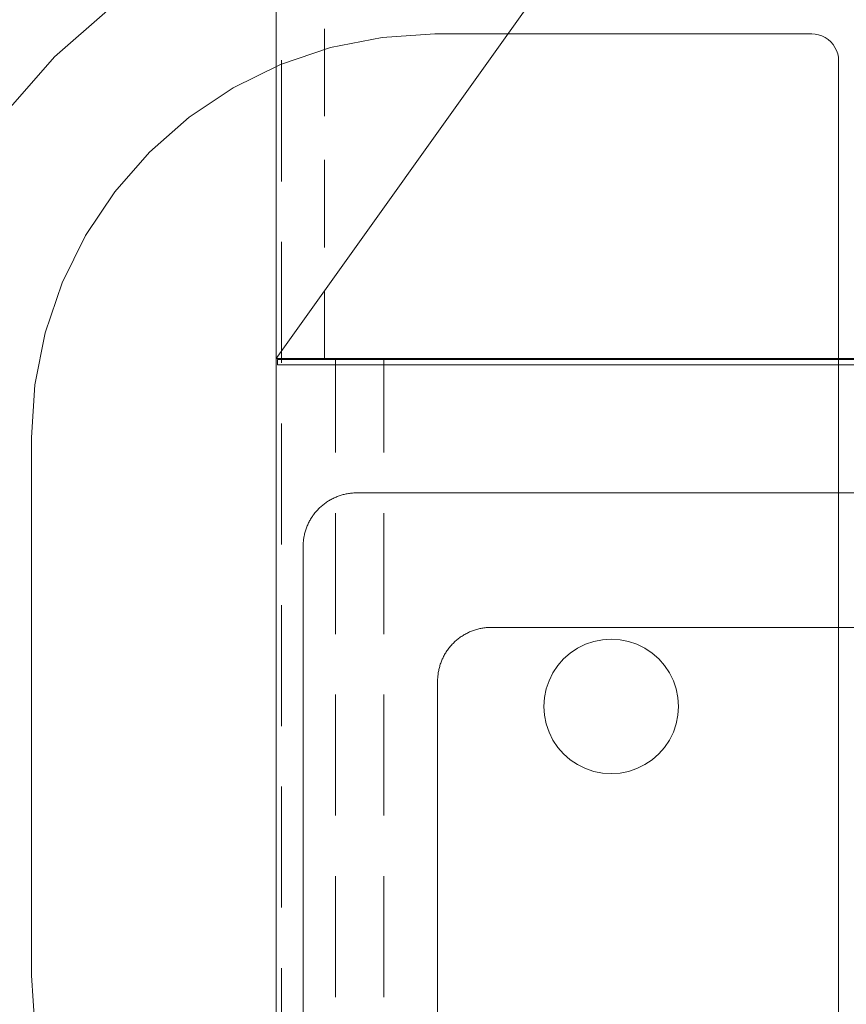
# Model space of a CAD drawing. Header units: metres. Extents: x -2 to 117, y -1 to 84.
# Tile 175 of 186: x 49.177 to 49.791, y 44.362 to 45.094. Entities that reach past the tile are written whole.
import ezdxf

# ---------------------------------------------------------------- set-up
doc = ezdxf.new("R2010")
doc.units = ezdxf.units.M
for name, color, linetype in [('KFP_Möblierung', 7, 'Continuous'), ('KFP_Möblierung_festeinbauten_neubau', 7, 'Continuous'), ('KFP_Wand Aussen', 7, 'Continuous'), ('Neubau_KFP_Möblierung', 7, 'Continuous'), ('Neubau_KFP_Möblierung_festeinbauten_neubau', 7, 'Continuous'), ('S-E 1_HKL2_54_S_Einrichtung', 7, 'Continuous')]:
    doc.layers.add(name, color=color, linetype=linetype)

# ---------------------------------------------------------------- blocks, each defined once
blk = doc.blocks.new('ITB_1002-ID-43-8-11635-220')
at = {"layer": 'KFP_Möblierung', "color": 251, "lineweight": 5, "true_color": 0x5a5d5a}
for p, q in [((-15.75053, -16.15139), (-15.75053, -16.22139)), ((-15.68003, -16.15139), (-15.75053, -16.15139)), ((-15.71453, -16.15139), (-15.71453, -16.22139)), ((-15.54503, -16.15139), (-15.63503, -16.15139)), ((-15.41003, -16.15139), (-15.50003, -16.15139)), ((-14.91453, -16.25139), (-15.73453, -16.25139)), ((-15.75053, -16.26639), (-15.75053, -16.35639)), ((-15.71453, -16.26639), (-15.71453, -16.35639)), ((-15.77453, -16.29139), (-15.77453, -17.41139)), ((-15.11453, -16.35139), (-15.63453, -16.35139)), ((-15.67453, -16.39139), (-15.67453, -17.31139)), ((-15.75053, -16.40139), (-15.75053, -16.49139)), ((-15.71453, -16.40139), (-15.71453, -16.49139)), ((-15.75053, -16.53639), (-15.75053, -16.62639)), ((-15.71453, -16.53639), (-15.71453, -16.62639))]:
    blk.add_line(p, q, dxfattribs=at)
for points in [[(-15.79453, -16.15139), (-15.79453, -17.55139), (-14.75453, -17.55139), (-14.75453, -16.15139), (-15.79453, -16.15139)], [(-15.73453, -16.25139), (-15.73532, -16.2514), (-15.73612, -16.25142), (-15.73691, -16.25146), (-15.73771, -16.25152), (-15.7385, -16.25159), (-15.73929, -16.25168), (-15.74008, -16.25178), (-15.74086, -16.2519), (-15.74165, -16.25203), (-15.74243, -16.25218), (-15.74321, -16.25235), (-15.74398, -16.25253), (-15.74475, -16.25272), (-15.74552, -16.25293), (-15.74628, -16.25316), (-15.74704, -16.2534), (-15.74779, -16.25366), (-15.74854, -16.25393), (-15.74928, -16.25421), (-15.75002, -16.25451), (-15.75075, -16.25483), (-15.75147, -16.25516), (-15.75219, -16.2555), (-15.7529, -16.25586), (-15.7536, -16.25623), (-15.7543, -16.25662), (-15.75498, -16.25702), (-15.75566, -16.25743), (-15.75633, -16.25786), (-15.757, -16.2583), (-15.75765, -16.25875), (-15.7583, -16.25922), (-15.75893, -16.2597), (-15.75956, -16.26019), (-15.76017, -16.26069), (-15.76078, -16.26121), (-15.76137, -16.26174), (-15.76196, -16.26228), (-15.76253, -16.26283), (-15.76309, -16.26339), (-15.76364, -16.26396), (-15.76418, -16.26455), (-15.76471, -16.26514), (-15.76523, -16.26575), (-15.76573, -16.26636), (-15.76622, -16.26699), (-15.7667, -16.26762), (-15.76717, -16.26827), (-15.76762, -16.26892), (-15.76806, -16.26959), (-15.76849, -16.27026), (-15.7689, -16.27094), (-15.7693, -16.27162), (-15.76969, -16.27232), (-15.77006, -16.27302), (-15.77042, -16.27373), (-15.77076, -16.27445), (-15.77109, -16.27517), (-15.77141, -16.2759), (-15.77171, -16.27664), (-15.77199, -16.27738), (-15.77226, -16.27813), (-15.77252, -16.27888), (-15.77276, -16.27964), (-15.77299, -16.2804), (-15.7732, -16.28117), (-15.77339, -16.28194), (-15.77357, -16.28271), (-15.77374, -16.28349), (-15.77389, -16.28427), (-15.77402, -16.28506), (-15.77414, -16.28584), (-15.77424, -16.28663), (-15.77433, -16.28742), (-15.7744, -16.28821), (-15.77446, -16.28901), (-15.7745, -16.2898), (-15.77452, -16.2906), (-15.77453, -16.29139)], [(-15.63453, -16.35139), (-15.63532, -16.3514), (-15.63612, -16.35142), (-15.63691, -16.35146), (-15.63771, -16.35152), (-15.6385, -16.35159), (-15.63929, -16.35168), (-15.64008, -16.35178), (-15.64086, -16.3519), (-15.64165, -16.35203), (-15.64243, -16.35218), (-15.64321, -16.35235), (-15.64398, -16.35253), (-15.64475, -16.35272), (-15.64552, -16.35293), (-15.64628, -16.35316), (-15.64704, -16.3534), (-15.64779, -16.35366), (-15.64854, -16.35393), (-15.64928, -16.35421), (-15.65002, -16.35451), (-15.65075, -16.35483), (-15.65147, -16.35516), (-15.65219, -16.3555), (-15.6529, -16.35586), (-15.6536, -16.35623), (-15.6543, -16.35662), (-15.65498, -16.35702), (-15.65566, -16.35743), (-15.65633, -16.35786), (-15.657, -16.3583), (-15.65765, -16.35875), (-15.6583, -16.35922), (-15.65893, -16.3597), (-15.65956, -16.36019), (-15.66017, -16.36069), (-15.66078, -16.36121), (-15.66137, -16.36174), (-15.66196, -16.36228), (-15.66253, -16.36283), (-15.66309, -16.36339), (-15.66364, -16.36396), (-15.66418, -16.36455), (-15.66471, -16.36514), (-15.66523, -16.36575), (-15.66573, -16.36636), (-15.66622, -16.36699), (-15.6667, -16.36762), (-15.66717, -16.36827), (-15.66762, -16.36892), (-15.66806, -16.36959), (-15.66849, -16.37026), (-15.6689, -16.37094), (-15.6693, -16.37162), (-15.66969, -16.37232), (-15.67006, -16.37302), (-15.67042, -16.37373), (-15.67076, -16.37445), (-15.67109, -16.37517), (-15.67141, -16.3759), (-15.67171, -16.37664), (-15.67199, -16.37738), (-15.67226, -16.37813), (-15.67252, -16.37888), (-15.67276, -16.37964), (-15.67299, -16.3804), (-15.6732, -16.38117), (-15.67339, -16.38194), (-15.67357, -16.38271), (-15.67374, -16.38349), (-15.67389, -16.38427), (-15.67402, -16.38506), (-15.67414, -16.38584), (-15.67424, -16.38663), (-15.67433, -16.38742), (-15.6744, -16.38821), (-15.67446, -16.38901), (-15.6745, -16.3898), (-15.67452, -16.3906), (-15.67453, -16.39139)]]:
    blk.add_lwpolyline(points, dxfattribs=at)
at = {"layer": 'KFP_Möblierung_festeinbauten_neubau', "color": 251, "lineweight": 5, "true_color": 0x5a5d5a}
for p, q in [((-14.71579, -16.15232), (-15.79358, -16.15232)), ((-15.79358, -16.15232), (-15.79358, -16.15632)), ((-15.79358, -16.15632), (-14.71979, -16.15632))]:
    blk.add_line(p, q, dxfattribs=at)
at = {"layer": 'Neubau_KFP_Möblierung', "color": 251, "lineweight": 5, "true_color": 0x5a5d5a}
for p, q in [((-15.79453, -16.15139), (-14.79453, -14.75139)), ((-15.79453, -14.75139), (-15.79453, -16.15139)), ((-15.75853, -15.90639), (-15.75853, -15.97139)), ((-15.75853, -16.00389), (-15.75853, -16.06889)), ((-15.75853, -16.10139), (-15.75853, -16.15139)), ((-15.79453, -16.15139), (-14.79453, -16.15139))]:
    blk.add_line(p, q, dxfattribs=at)
blk.add_lwpolyline([(-15.79453, -14.75139), (-15.79453, -16.15139), (-14.79453, -16.15139), (-14.79453, -14.75139), (-15.79453, -14.75139)], dxfattribs=at)
at = {"layer": 'Neubau_KFP_Möblierung_festeinbauten_neubau', "color": 251, "lineweight": 5, "true_color": 0x5a5d5a}
for p, q in [((-15.79453, -15.9318), (-15.79453, -16.0218)), ((-15.79053, -16.0198), (-15.79053, -15.9298)), ((-15.79453, -16.0668), (-15.79453, -16.1568)), ((-15.79053, -16.1548), (-15.79053, -16.0648)), ((-15.79053, -16.2898), (-15.79053, -16.1998)), ((-15.79453, -16.2018), (-15.79453, -16.2918)), ((-15.79453, -16.3368), (-15.79453, -16.4268)), ((-15.79053, -16.4248), (-15.79053, -16.3348)), ((-15.79053, -16.5598), (-15.79053, -16.4698)), ((-15.79453, -16.4718), (-15.79453, -16.5618)), ((-15.79453, -16.6068), (-15.79453, -16.6968)), ((-15.79053, -16.6948), (-15.79053, -16.6048))]:
    blk.add_line(p, q, dxfattribs=at)
at = {"layer": 'S-E 1_HKL2_54_S_Einrichtung', "color": 251, "lineweight": 5, "true_color": 0x5a5d5a}
for p, q in [((-15.91999, -15.89283), (-15.95933, -15.92733)), ((-15.71564, -15.91274), (-15.75413, -15.9204)), ((-15.67649, -15.91017), (-15.71564, -15.91274)), ((-15.67649, -15.91017), (-15.39649, -15.91017)), ((-15.39388, -15.91035), (-15.39649, -15.91017)), ((-15.39131, -15.91086), (-15.39388, -15.91035)), ((-15.38883, -15.9117), (-15.39131, -15.91086)), ((-15.38649, -15.91285), (-15.38883, -15.9117)), ((-15.38431, -15.91431), (-15.38649, -15.91285)), ((-15.38234, -15.91603), (-15.38431, -15.91431)), ((-15.75413, -15.9204), (-15.79129, -15.93301)), ((-15.38062, -15.918), (-15.38234, -15.91603)), ((-15.37917, -15.92017), (-15.38062, -15.918)), ((-15.37801, -15.92252), (-15.37917, -15.92017)), ((-15.95933, -15.92733), (-15.99383, -15.96667)), ((-15.37717, -15.925), (-15.37801, -15.92252)), ((-15.37666, -15.92756), (-15.37717, -15.925)), ((-15.37649, -15.93017), (-15.37666, -15.92756)), ((-15.79129, -15.93301), (-15.82649, -15.95037)), ((-15.37649, -15.93017), (-15.37649, -16.89017)), ((-15.82649, -15.95037), (-15.85912, -15.97217)), ((-15.85912, -15.97217), (-15.88862, -15.99804)), ((-15.88862, -15.99804), (-15.91449, -16.02755)), ((-15.91449, -16.02755), (-15.93629, -16.06017)), ((-15.93629, -16.06017), (-15.95365, -16.09537)), ((-15.95365, -16.09537), (-15.96626, -16.13253)), ((-15.96626, -16.13253), (-15.97392, -16.17102)), ((-15.97392, -16.17102), (-15.97649, -16.21017)), ((-15.97649, -16.61017), (-15.97649, -16.21017)), ((-15.55201, -16.3606), (-15.55843, -16.36188)), ((-15.54549, -16.36017), (-15.55201, -16.3606)), ((-15.53896, -16.3606), (-15.54549, -16.36017)), ((-15.53255, -16.36188), (-15.53896, -16.3606)), ((-15.57049, -16.36687), (-15.57593, -16.37051)), ((-15.56462, -16.36398), (-15.57049, -16.36687)), ((-15.55843, -16.36188), (-15.56462, -16.36398)), ((-15.52635, -16.36398), (-15.53255, -16.36188)), ((-15.52049, -16.36687), (-15.52635, -16.36398)), ((-15.51505, -16.37051), (-15.52049, -16.36687)), ((-15.58084, -16.37482), (-15.58515, -16.37974)), ((-15.57593, -16.37051), (-15.58084, -16.37482)), ((-15.51013, -16.37482), (-15.51505, -16.37051)), ((-15.50582, -16.37974), (-15.51013, -16.37482)), ((-15.58515, -16.37974), (-15.58879, -16.38517)), ((-15.50219, -16.38517), (-15.50582, -16.37974)), ((-15.58879, -16.38517), (-15.59168, -16.39104)), ((-15.49929, -16.39104), (-15.50219, -16.38517)), ((-15.59378, -16.39723), (-15.59506, -16.40365)), ((-15.59168, -16.39104), (-15.59378, -16.39723)), ((-15.49719, -16.39723), (-15.49929, -16.39104)), ((-15.49591, -16.40365), (-15.49719, -16.39723)), ((-15.59506, -16.40365), (-15.59549, -16.41017)), ((-15.49549, -16.41017), (-15.49591, -16.40365)), ((-15.59549, -16.41017), (-15.59506, -16.4167)), ((-15.49591, -16.4167), (-15.49549, -16.41017)), ((-15.59506, -16.4167), (-15.59378, -16.42312)), ((-15.49719, -16.42312), (-15.49591, -16.4167)), ((-15.59378, -16.42312), (-15.59168, -16.42931)), ((-15.49929, -16.42931), (-15.49719, -16.42312)), ((-15.59168, -16.42931), (-15.58879, -16.43517)), ((-15.50219, -16.43517), (-15.49929, -16.42931)), ((-15.58879, -16.43517), (-15.58515, -16.44061)), ((-15.58515, -16.44061), (-15.58084, -16.44553)), ((-15.51013, -16.44553), (-15.50582, -16.44061)), ((-15.50582, -16.44061), (-15.50219, -16.43517)), ((-15.58084, -16.44553), (-15.57593, -16.44984)), ((-15.51505, -16.44984), (-15.51013, -16.44553)), ((-15.57593, -16.44984), (-15.57049, -16.45348)), ((-15.57049, -16.45348), (-15.56462, -16.45637)), ((-15.56462, -16.45637), (-15.55843, -16.45847)), ((-15.53255, -16.45847), (-15.52635, -16.45637)), ((-15.52635, -16.45637), (-15.52049, -16.45348)), ((-15.52049, -16.45348), (-15.51505, -16.44984)), ((-15.55843, -16.45847), (-15.55201, -16.45975)), ((-15.55201, -16.45975), (-15.54549, -16.46017)), ((-15.54549, -16.46017), (-15.53896, -16.45975)), ((-15.53896, -16.45975), (-15.53255, -16.45847)), ((-15.97649, -16.61017), (-15.97392, -16.64933))]:
    blk.add_line(p, q, dxfattribs=at)

msp = doc.modelspace()

# ---------------------------------------------------------------- block references
at = {"layer": 'KFP_Wand Aussen', "color": 251, "lineweight": 5, "true_color": 0x5a5d5a}
msp.add_blockref('ITB_1002-ID-43-8-11635-220', (65.16215, 60.99331), dxfattribs=at)

doc.saveas('drawing.dxf')
